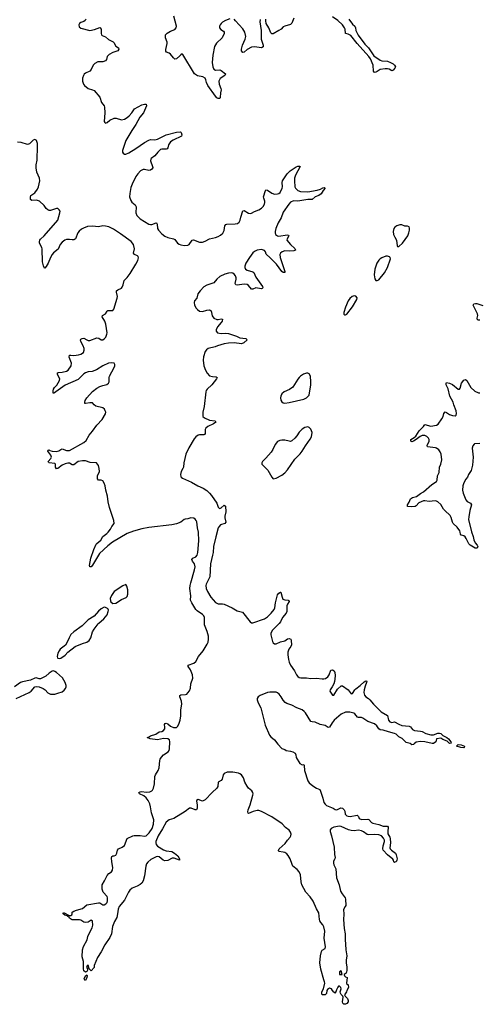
# Model space of a CAD drawing. Header units: inches. Extents: x 1771465 to 1971076, y 472029 to 643563.
# Tile 103 of 127: x 1882281 to 1888643, y 594737 to 608361. Entities that reach past the tile are written whole.
import ezdxf

# ---------------------------------------------------------------- set-up
doc = ezdxf.new("R2010")
doc.units = ezdxf.units.IN
doc.header["$MEASUREMENT"] = 0
doc.layers.add('B8589', color=7, linetype='Continuous')
doc.layers.add('B8680', color=7, linetype='Continuous')

msp = doc.modelspace()

# ---------------------------------------------------------------- linework, layer by layer
at = {"layer": 'B8589', "color": 6}
for points, elevation in [([(1883175, 600000), (1883148, 599972), (1883032, 599890), (1882990, 599853), (1882964, 599810), (1882943, 599757), (1882914, 599706), (1882843, 599650), (1882827, 599630), (1882810, 599598), (1882800, 599550), (1882806, 599530), (1882810, 599525), (1882830, 599522), (1882850, 599526), (1882910, 599569), (1882949, 599611), (1883051, 599689), (1883150, 599730), (1883212, 599748), (1883245, 599770), (1883265, 599810), (1883287, 599890), (1883311, 599929), (1883369, 600000)], 400), ([(1885870, 600000), (1885793, 599930), (1885777, 599910), (1885757, 599870), (1885756, 599850), (1885779, 599759), (1885790, 599738), (1885810, 599724), (1885830, 599724), (1885890, 599752), (1885950, 599766), (1885990, 599796), (1886010, 599800), (1886033, 599790), (1886038, 599770), (1886042, 599710), (1886035, 599690), (1886005, 599650), (1885994, 599610), (1885993, 599573), (1886002, 599510), (1886013, 599470), (1886030, 599430), (1886086, 599350), (1886114, 599294), (1886130, 599274), (1886150, 599260), (1886173, 599253), (1886250, 599254), (1886310, 599245), (1886390, 599251), (1886470, 599239), (1886490, 599240), (1886513, 599247), (1886544, 599270), (1886563, 599297), (1886590, 599362), (1886610, 599367), (1886633, 599353), (1886643, 599330), (1886647, 599287), (1886644, 599236), (1886638, 599202), (1886628, 599172), (1886608, 599132), (1886578, 599090), (1886572, 599070), (1886610, 599014), (1886630, 599014), (1886681, 599099), (1886730, 599145), (1886750, 599145), (1886829, 599089), (1886870, 599034), (1886890, 599039), (1886922, 599090), (1886936, 599104), (1886993, 599147), (1887050, 599201), (1887070, 599213), (1887085, 599210), (1887083, 599190), (1887062, 599138), (1887049, 599090), (1887044, 599050), (1887055, 599015), (1887070, 598992), (1887110, 598967), (1887129, 598950), (1887178, 598890), (1887285, 598785), (1887374, 598734), (1887384, 598670), (1887403, 598644), (1887430, 598638), (1887470, 598644), (1887530, 598611), (1887570, 598596), (1887670, 598585), (1887690, 598577), (1887718, 598538), (1887744, 598524), (1887830, 598517), (1887850, 598511), (1887904, 598484), (1887970, 598465), (1888010, 598465), (1888070, 598487), (1888090, 598488), (1888110, 598482), (1888137, 598457), (1888193, 598430), (1888216, 598410), (1888247, 598370), (1888251, 598349), (1888230, 598347), (1888197, 598377), (1888140, 598400), (1888110, 598419), (1888051, 598409), (1888040, 598370), (1888010, 598347), (1887990, 598344), (1887890, 598368), (1887827, 598373), (1887770, 598364), (1887739, 598341), (1887730, 598330), (1887710, 598328), (1887684, 598344), (1887630, 598360), (1887574, 598414), (1887530, 598436), (1887490, 598474), (1887470, 598486), (1887386, 598506), (1887310, 598529), (1887270, 598534), (1887250, 598547), (1887226, 598590), (1887190, 598619), (1887102, 598650), (1887030, 598697), (1887010, 598705), (1886970, 598705), (1886957, 598710), (1886918, 598758), (1886905, 598765), (1886850, 598778), (1886790, 598778), (1886730, 598750), (1886636, 598670), (1886607, 598633), (1886570, 598573), (1886550, 598569), (1886510, 598596), (1886439, 598610), (1886370, 598639), (1886330, 598644), (1886312, 598652), (1886238, 598770), (1886221, 598790), (1886190, 598810), (1886117, 598837), (1886050, 598874), (1885980, 598900), (1885954, 598914), (1885926, 598946), (1885901, 598990), (1885871, 599030), (1885848, 599048), (1885830, 599054), (1885790, 599057), (1885743, 599057), (1885710, 599052), (1885611, 599009), (1885582, 598990), (1885570, 598970), (1885570, 598950), (1885581, 598910), (1885618, 598838), (1885678, 598598), (1885740, 598460), (1885759, 598439), (1885810, 598396), (1885855, 598335), (1885910, 598275), (1885950, 598261), (1885970, 598247), (1886030, 598241), (1886062, 598230), (1886095, 598210), (1886103, 598190), (1886106, 598150), (1886160, 598070), (1886190, 598050), (1886213, 598053), (1886221, 598041), (1886222, 597970), (1886270, 597829), (1886290, 597801), (1886340, 597760), (1886390, 597730), (1886435, 597710), (1886447, 597687), (1886479, 597590), (1886490, 597530), (1886510, 597505), (1886530, 597490), (1886619, 597450), (1886650, 597431), (1886670, 597428), (1886725, 597455), (1886750, 597452), (1886772, 597430), (1886780, 597410), (1886787, 597367), (1886810, 597346), (1886830, 597339), (1886857, 597337), (1886950, 597355), (1886970, 597336), (1886981, 597310), (1887010, 597295), (1887098, 597298), (1887112, 597292), (1887150, 597253), (1887170, 597244), (1887250, 597226), (1887310, 597204), (1887370, 597203), (1887383, 597190), (1887376, 597130), (1887378, 597098), (1887406, 597050), (1887411, 597030), (1887412, 596970), (1887404, 596904), (1887410, 596890), (1887429, 596869), (1887481, 596830), (1887494, 596806), (1887505, 596750), (1887503, 596730), (1887492, 596710), (1887474, 596706), (1887470, 596698), (1887458, 596710), (1887455, 596730), (1887446, 596746), (1887370, 596804), (1887313, 596870), (1887308, 596890), (1887312, 596930), (1887330, 596990), (1887331, 597010), (1887317, 597037), (1887288, 597068), (1887250, 597081), (1887190, 597086), (1887110, 597081), (1887090, 597088), (1887042, 597122), (1887010, 597139), (1886970, 597145), (1886910, 597138), (1886870, 597140), (1886834, 597150), (1886730, 597198), (1886710, 597200), (1886629, 597190), (1886591, 597170), (1886577, 597150), (1886577, 597130), (1886598, 597070), (1886632, 596910), (1886639, 596810), (1886646, 596770), (1886642, 596750), (1886624, 596716), (1886623, 596690), (1886628, 596668), (1886656, 596610), (1886667, 596487), (1886703, 596390), (1886723, 596303), (1886744, 596264), (1886787, 596210), (1886793, 596190), (1886794, 596106), (1886788, 596090), (1886761, 596050), (1886766, 595986), (1886762, 595910), (1886774, 595786), (1886787, 595710), (1886785, 595630), (1886793, 595570), (1886794, 595490), (1886808, 595410), (1886799, 595350), (1886799, 595310), (1886810, 595250), (1886810, 595206), (1886802, 595170), (1886774, 595150), (1886774, 595146), (1886778, 595130), (1886790, 595118), (1886814, 595110), (1886806, 595030), (1886810, 595018), (1886826, 595006), (1886834, 594970), (1886810, 594928), (1886806, 594910), (1886779, 594870), (1886785, 594850), (1886818, 594818), (1886830, 594790), (1886829, 594770), (1886810, 594750), (1886790, 594739), (1886770, 594737), (1886753, 594753), (1886748, 594770), (1886758, 594838), (1886755, 594850), (1886732, 594872), (1886721, 594890), (1886718, 594910), (1886729, 594949), (1886728, 594968), (1886710, 594988), (1886693, 594987), (1886684, 594976), (1886664, 594936), (1886650, 594888), (1886642, 594902), (1886630, 594906), (1886610, 594928), (1886598, 594950), (1886570, 594959), (1886540, 594940), (1886534, 594926), (1886530, 594888), (1886511, 594869), (1886470, 594869), (1886462, 594890), (1886464, 594910), (1886488, 594952), (1886503, 595030), (1886501, 595050), (1886490, 595077), (1886450, 595224), (1886434, 595310), (1886445, 595410), (1886460, 595470), (1886470, 595485), (1886508, 595511), (1886516, 595530), (1886496, 595650), (1886506, 595750), (1886491, 595811), (1886478, 595838), (1886449, 595870), (1886437, 595890), (1886431, 595911), (1886421, 596001), (1886390, 596056), (1886345, 596165), (1886302, 596222), (1886242, 596290), (1886188, 596390), (1886176, 596430), (1886167, 596530), (1886150, 596570), (1886123, 596603), (1886064, 596650), (1886052, 596670), (1886026, 596750), (1885997, 596797), (1885978, 596818), (1885950, 596838), (1885930, 596844), (1885870, 596850), (1885863, 596863), (1885875, 596890), (1885957, 596963), (1885988, 597010), (1886023, 597050), (1886034, 597070), (1886037, 597090), (1886030, 597119), (1886010, 597145), (1885962, 597182), (1885914, 597234), (1885770, 597330), (1885630, 597404), (1885590, 597417), (1885570, 597418), (1885515, 597405), (1885450, 597375), (1885442, 597382), (1885438, 597398), (1885444, 597430), (1885470, 597496), (1885509, 597630), (1885512, 597650), (1885508, 597670), (1885493, 597690), (1885450, 597728), (1885430, 597755), (1885397, 597810), (1885377, 597870), (1885350, 597910), (1885330, 597927), (1885310, 597935), (1885233, 597947), (1885190, 597951), (1885151, 597949), (1885113, 597930), (1885098, 597910), (1885084, 597850), (1885070, 597834), (1885030, 597810), (1885022, 597750), (1885012, 597730), (1884945, 597670), (1884850, 597564), (1884810, 597549), (1884750, 597569), (1884730, 597558), (1884728, 597550), (1884738, 597498), (1884738, 597450), (1884730, 597426), (1884710, 597428), (1884655, 597450), (1884630, 597450), (1884570, 597404), (1884414, 597310), (1884350, 597289), (1884310, 597259), (1884257, 597163), (1884196, 597070), (1884167, 596990), (1884165, 596970), (1884169, 596950), (1884190, 596925), (1884270, 596876), (1884310, 596862), (1884387, 596850), (1884426, 596830), (1884470, 596790), (1884493, 596750), (1884491, 596730), (1884418, 596758), (1884390, 596760), (1884330, 596729), (1884290, 596721), (1884265, 596730), (1884210, 596779), (1884190, 596783), (1884170, 596779), (1884098, 596742), (1884054, 596706), (1884038, 596682), (1884026, 596650), (1884010, 596516), (1883990, 596445), (1883970, 596413), (1883950, 596394), (1883908, 596370), (1883838, 596342), (1883804, 596316), (1883786, 596290), (1883770, 596250), (1883730, 596178), (1883658, 596090), (1883645, 596055), (1883636, 595990), (1883624, 595936), (1883595, 595885), (1883567, 595813), (1883550, 595711), (1883530, 595662), (1883459, 595561), (1883410, 595462), (1883357, 595383), (1883312, 595272), (1883310, 595246), (1883270, 595198), (1883242, 595230), (1883230, 595278), (1883214, 595270), (1883207, 595250), (1883221, 595230), (1883219, 595210), (1883210, 595189), (1883190, 595181), (1883170, 595199), (1883163, 595230), (1883165, 595330), (1883147, 595393), (1883150, 595490), (1883165, 595535), (1883215, 595630), (1883226, 595674), (1883255, 595745), (1883285, 595795), (1883294, 595830), (1883290, 595886), (1883270, 595899), (1883230, 595875), (1883190, 595868), (1883170, 595875), (1883130, 595901), (1883110, 595906), (1883010, 595906), (1882998, 595910), (1882970, 595930), (1882964, 595944), (1882949, 595950), (1882948, 595968), (1882938, 595962), (1882904, 595970), (1882881, 595990), (1882881, 595999), (1882890, 596007), (1882965, 595965), (1882990, 595966), (1883003, 595977), (1883009, 595990), (1883009, 596010), (1883030, 596025), (1883070, 596041), (1883150, 596061), (1883210, 596112), (1883370, 596143), (1883390, 596139), (1883433, 596113), (1883450, 596112), (1883475, 596125), (1883492, 596148), (1883499, 596170), (1883498, 596210), (1883490, 596231), (1883435, 596290), (1883422, 596330), (1883421, 596370), (1883425, 596390), (1883456, 596444), (1883490, 596519), (1883514, 596546), (1883550, 596570), (1883565, 596595), (1883572, 596630), (1883555, 596710), (1883554, 596766), (1883559, 596781), (1883569, 596790), (1883590, 596792), (1883610, 596802), (1883625, 596830), (1883634, 596870), (1883647, 596890), (1883702, 596910), (1883730, 596935), (1883743, 596957), (1883759, 597010), (1883771, 597030), (1883846, 597070), (1883865, 597075), (1883950, 597072), (1884010, 597062), (1884030, 597068), (1884072, 597108), (1884115, 597170), (1884133, 597230), (1884136, 597290), (1884107, 597387), (1884093, 597470), (1884081, 597510), (1884059, 597559), (1884032, 597592), (1884000, 597620), (1883941, 597650), (1883930, 597670), (1883950, 597678), (1883970, 597680), (1884030, 597674), (1884082, 597678), (1884110, 597689), (1884119, 597701), (1884132, 597728), (1884149, 597789), (1884152, 597890), (1884160, 597910), (1884200, 597970), (1884213, 598007), (1884220, 598110), (1884227, 598130), (1884242, 598158), (1884270, 598190), (1884338, 598230), (1884352, 598248), (1884356, 598270), (1884360, 598370), (1884355, 598395), (1884330, 598410), (1884270, 598413), (1884190, 598396), (1884089, 598410), (1884044, 598430), (1884065, 598435), (1884091, 598450), (1884164, 598476), (1884210, 598506), (1884250, 598513), (1884270, 598524), (1884290, 598550), (1884292, 598572), (1884287, 598610), (1884297, 598623), (1884310, 598626), (1884330, 598617), (1884370, 598586), (1884410, 598567), (1884450, 598568), (1884470, 598584), (1884490, 598629), (1884501, 598670), (1884510, 598730), (1884512, 598810), (1884526, 598890), (1884520, 598930), (1884498, 598990), (1884499, 599010), (1884510, 599017), (1884578, 599022), (1884594, 599030), (1884610, 599048), (1884630, 599076), (1884645, 599110), (1884651, 599170), (1884678, 599250), (1884675, 599295), (1884644, 599364), (1884612, 599410), (1884615, 599430), (1884690, 599457), (1884720, 599480), (1884756, 599550), (1884820, 599630), (1884878, 599722), (1884890, 599750), (1884896, 599790), (1884893, 599830), (1884877, 599897), (1884839, 599990), (1884839, 600000)], 300), ([(1882233, 598967), (1882412, 599050), (1882442, 599070), (1882490, 599128), (1882510, 599134), (1882550, 599129), (1882608, 599108), (1882633, 599090), (1882670, 599045), (1882710, 599030), (1882770, 599030), (1882810, 599040), (1882870, 599062), (1882896, 599084), (1882914, 599106), (1882924, 599130), (1882924, 599150), (1882913, 599190), (1882873, 599253), (1882790, 599327), (1882770, 599343), (1882750, 599350), (1882730, 599345), (1882690, 599320), (1882641, 599279), (1882570, 599242), (1882550, 599240), (1882510, 599254), (1882490, 599251), (1882430, 599223), (1882319, 599201), (1882294, 599190), (1882208, 599130)], 400)]:
    msp.add_lwpolyline(points, dxfattribs=dict(at, elevation=elevation))
at = {"layer": 'B8589', "color": 6, "elevation": 300}
for points in [[(1888430, 598288), (1888389, 598290), (1888328, 598310), (1888348, 598330), (1888390, 598328), (1888437, 598310), (1888435, 598290)], [(1883190, 595067), (1883182, 595070), (1883174, 595090), (1883190, 595131), (1883210, 595145), (1883216, 595130), (1883213, 595110)], [(1886730, 595198), (1886710, 595186), (1886708, 595150), (1886730, 595148), (1886746, 595150)]]:
    msp.add_lwpolyline(points, close=True, dxfattribs=at)
at = {"layer": 'B8680', "color": 6}
for points, elevation in [([(1883197, 608370), (1883189, 608351), (1883170, 608336), (1883130, 608322), (1883110, 608310), (1883100, 608290), (1883104, 608264), (1883130, 608243), (1883250, 608210), (1883316, 608224), (1883390, 608253), (1883397, 608250), (1883409, 608229), (1883410, 608170), (1883413, 608153), (1883422, 608142), (1883470, 608123), (1883510, 608089), (1883573, 608054), (1883584, 608044), (1883610, 607996), (1883647, 607970), (1883653, 607953), (1883638, 607930), (1883570, 607908), (1883521, 607879), (1883494, 607850), (1883482, 607810), (1883469, 607790), (1883430, 607778), (1883364, 607776), (1883323, 607757), (1883298, 607730), (1883269, 607670), (1883252, 607650), (1883190, 607620), (1883174, 607606), (1883164, 607590), (1883151, 607550), (1883151, 607510), (1883166, 607470), (1883179, 607450), (1883230, 607411), (1883290, 607391), (1883310, 607379), (1883391, 607290), (1883416, 607216), (1883450, 607170), (1883456, 607150), (1883460, 607070), (1883449, 606950), (1883458, 606938), (1883470, 606930), (1883490, 606940), (1883530, 606972), (1883590, 606998), (1883618, 606998), (1883690, 606976), (1883730, 606985), (1883770, 607008), (1883796, 607030), (1883832, 607070), (1883871, 607129), (1883970, 607181), (1884010, 607194), (1884034, 607190), (1884035, 607170), (1883994, 607070), (1883946, 607010), (1883891, 606909), (1883832, 606830), (1883750, 606690), (1883706, 606550), (1883705, 606530), (1883712, 606512), (1883730, 606501), (1883750, 606501), (1883790, 606517), (1883890, 606579), (1884010, 606662), (1884070, 606696), (1884090, 606701), (1884150, 606698), (1884190, 606708), (1884310, 606769), (1884450, 606805), (1884509, 606809), (1884518, 606798), (1884526, 606770), (1884520, 606750), (1884404, 606696), (1884369, 606671), (1884342, 606630), (1884334, 606590), (1884324, 606576), (1884311, 606569), (1884250, 606569), (1884230, 606563), (1884192, 606530), (1884150, 606478), (1884101, 606439), (1884095, 606430), (1884090, 606410), (1884121, 606330), (1884122, 606318), (1884122, 606310), (1884109, 606291), (1884090, 606279), (1884070, 606275), (1884010, 606287), (1883990, 606286), (1883952, 606268), (1883915, 606230), (1883888, 606190), (1883836, 606084), (1883822, 606038), (1883805, 605955), (1883803, 605910), (1883818, 605858), (1883835, 605835), (1883879, 605799), (1883895, 605770), (1883889, 605690), (1883905, 605650), (1883950, 605604), (1884070, 605530), (1884090, 605525), (1884110, 605527), (1884170, 605552), (1884175, 605550), (1884186, 605530), (1884191, 605471), (1884203, 605450), (1884250, 605399), (1884290, 605367), (1884330, 605346), (1884410, 605330), (1884430, 605318), (1884466, 605270), (1884490, 605253), (1884510, 605244), (1884562, 605238), (1884610, 605242), (1884629, 605251), (1884670, 605310), (1884686, 605314), (1884770, 605281), (1884810, 605282), (1884850, 605295), (1884910, 605328), (1884990, 605346), (1885030, 605361), (1885061, 605379), (1885092, 605409), (1885110, 605445), (1885123, 605510), (1885134, 605526), (1885149, 605531), (1885265, 605535), (1885297, 605543), (1885321, 605559), (1885335, 605585), (1885341, 605630), (1885370, 605716), (1885390, 605720), (1885450, 605682), (1885470, 605680), (1885490, 605685), (1885531, 605709), (1885590, 605728), (1885630, 605754), (1885650, 605775), (1885671, 605810), (1885675, 605830), (1885673, 605850), (1885659, 605890), (1885658, 605910), (1885683, 605997), (1885690, 606007), (1885710, 606001), (1885770, 605961), (1885808, 605948), (1885850, 605951), (1885870, 605958), (1885886, 605970), (1885914, 606030), (1885917, 606050), (1885914, 606110), (1885920, 606130), (1885982, 606230), (1886026, 606270), (1886110, 606325), (1886130, 606333), (1886156, 606336), (1886163, 606330), (1886099, 606210), (1886086, 606170), (1886083, 606130), (1886090, 606050), (1886098, 606030), (1886130, 605996), (1886170, 605985), (1886270, 605979), (1886398, 606002), (1886443, 606017), (1886476, 606036), (1886497, 606037), (1886510, 606030), (1886483, 605997), (1886455, 605950), (1886422, 605930), (1886372, 605908), (1886330, 605873), (1886270, 605871), (1886132, 605852), (1886070, 605853), (1886030, 605835), (1886005, 605810), (1885930, 605696), (1885901, 605619), (1885859, 605550), (1885827, 605470), (1885817, 605430), (1885816, 605410), (1885823, 605390), (1885849, 605369), (1885870, 605366), (1885985, 605385), (1886000, 605380), (1886007, 605370), (1885982, 605330), (1885981, 605310), (1886030, 605250), (1886090, 605195), (1886101, 605170), (1886078, 605162), (1886010, 605158), (1885950, 605163), (1885915, 605150), (1885891, 605129), (1885884, 605110), (1885885, 605070), (1885950, 604876), (1885950, 604861), (1885930, 604862), (1885910, 604878), (1885836, 604976), (1885750, 605068), (1885695, 605115), (1885682, 605150), (1885668, 605168), (1885630, 605180), (1885569, 605171), (1885530, 605153), (1885510, 605135), (1885460, 605070), (1885412, 604990), (1885399, 604950), (1885399, 604930), (1885407, 604910), (1885430, 604893), (1885510, 604870), (1885521, 604861), (1885550, 604797), (1885642, 604670), (1885648, 604650), (1885639, 604641), (1885623, 604637), (1885550, 604649), (1885510, 604633), (1885490, 604631), (1885450, 604683), (1885430, 604695), (1885390, 604700), (1885290, 604687), (1885272, 604692), (1885265, 604710), (1885278, 604770), (1885278, 604790), (1885270, 604819), (1885250, 604841), (1885230, 604853), (1885210, 604857), (1885170, 604856), (1885119, 604841), (1885052, 604808), (1885009, 604771), (1884970, 604719), (1884871, 604689), (1884830, 604663), (1884779, 604610), (1884748, 604570), (1884733, 604510), (1884702, 604470), (1884694, 604450), (1884703, 604410), (1884723, 604370), (1884741, 604350), (1884770, 604329), (1884810, 604321), (1884870, 604342), (1884910, 604346), (1884931, 604331), (1884945, 604265), (1884969, 604229), (1885010, 604213), (1885030, 604213), (1885070, 604222), (1885090, 604216), (1885084, 604190), (1885072, 604170), (1885021, 604110), (1885000, 604070), (1885001, 604050), (1885021, 604030), (1885070, 604020), (1885130, 604024), (1885170, 604019), (1885281, 603981), (1885330, 603960), (1885410, 603950), (1885428, 603930), (1885384, 603890), (1885350, 603875), (1885250, 603888), (1885170, 603886), (1885110, 603877), (1885020, 603850), (1884986, 603834), (1884889, 603811), (1884865, 603795), (1884849, 603771), (1884826, 603694), (1884821, 603650), (1884831, 603571), (1884853, 603513), (1884875, 603470), (1884910, 603435), (1884950, 603422), (1884999, 603419), (1885013, 603410), (1885004, 603390), (1884943, 603310), (1884878, 603250), (1884863, 603230), (1884857, 603210), (1884835, 603010), (1884818, 602930), (1884814, 602890), (1884818, 602870), (1884839, 602850), (1884910, 602821), (1884989, 602809), (1884994, 602790), (1884966, 602770), (1884887, 602733), (1884859, 602710), (1884848, 602690), (1884847, 602633), (1884838, 602622), (1884830, 602617), (1884770, 602618), (1884750, 602610), (1884720, 602590), (1884697, 602563), (1884623, 602437), (1884580, 602350), (1884551, 602230), (1884548, 602170), (1884541, 602150), (1884518, 602110), (1884505, 602070), (1884510, 602042), (1884517, 602030), (1884536, 602016), (1884660, 601960), (1884749, 601910), (1884821, 601881), (1884870, 601848), (1884910, 601810), (1884937, 601777), (1885010, 601670), (1885030, 601615), (1885041, 601601), (1885050, 601596), (1885070, 601608), (1885110, 601642), (1885131, 601631), (1885136, 601550), (1885122, 601490), (1885121, 601470), (1885135, 601410), (1885119, 601390), (1885063, 601370), (1885040, 601350), (1885029, 601331), (1884995, 601205), (1884966, 601070), (1884961, 600990), (1884949, 600950), (1884924, 600830), (1884912, 600650), (1884864, 600550), (1884859, 600530), (1884862, 600490), (1884880, 600450), (1884927, 600370), (1884990, 600298), (1885030, 600278), (1885090, 600277), (1885110, 600272), (1885222, 600222), (1885290, 600182), (1885364, 600164), (1885470, 600029), (1885490, 600016), (1885510, 600014), (1885670, 600073), (1885710, 600098), (1885762, 600150), (1885802, 600198), (1885815, 600225), (1885823, 600290), (1885850, 600405), (1885870, 600428), (1885890, 600442), (1885898, 600438), (1885912, 600370), (1885925, 600345), (1885950, 600334), (1885997, 600330), (1886005, 600325), (1886010, 600310), (1885986, 600274), (1885979, 600250), (1885977, 600170), (1885969, 600150), (1885917, 600090), (1885892, 600030), (1885875, 600005), (1885870, 600000)], 300), ([(1885190, 608374), (1885130, 608350), (1885090, 608327), (1885070, 608310), (1885056, 608290), (1885048, 608270), (1885048, 608250), (1885065, 608225), (1885102, 608202), (1885110, 608190), (1885112, 608170), (1885086, 608110), (1885005, 608035), (1884977, 607990), (1884955, 607870), (1884947, 607770), (1884954, 607710), (1884970, 607675), (1884990, 607664), (1885050, 607667), (1885070, 607657), (1885129, 607610), (1885120, 607590), (1885054, 607546), (1885036, 607510), (1885040, 607470), (1885067, 607410), (1885068, 607390), (1885060, 607350), (1885056, 607284), (1885050, 607269), (1885030, 607270), (1885010, 607281), (1884990, 607305), (1884885, 607450), (1884865, 607490), (1884859, 607530), (1884850, 607550), (1884816, 607570), (1884742, 607582), (1884702, 607610), (1884540, 607880), (1884530, 607889), (1884510, 607876), (1884499, 607861), (1884450, 607820), (1884430, 607816), (1884410, 607831), (1884370, 607883), (1884350, 607896), (1884312, 607910), (1884304, 607924), (1884302, 607950), (1884324, 608030), (1884324, 608050), (1884299, 608110), (1884298, 608150), (1884324, 608176), (1884370, 608200), (1884430, 608224), (1884447, 608250), (1884450, 608270), (1884416, 608410)], 300), ([(1885610, 608364), (1885607, 608330), (1885623, 608210), (1885622, 608110), (1885625, 608090), (1885653, 608010), (1885650, 607985), (1885630, 607971), (1885530, 607985), (1885490, 607980), (1885432, 607948), (1885390, 607912), (1885370, 607906), (1885351, 607930), (1885350, 607951), (1885367, 608010), (1885403, 608090), (1885410, 608130), (1885396, 608190), (1885370, 608234), (1885270, 608347), (1885250, 608366)], 300), ([(1886077, 608383), (1886048, 608312), (1886030, 608293), (1885949, 608271), (1885930, 608260), (1885899, 608230), (1885870, 608211), (1885790, 608165), (1885770, 608164), (1885758, 608178), (1885730, 608247), (1885695, 608310), (1885687, 608347), (1885688, 608370)], 300), ([(1886839, 608370), (1886890, 608299), (1886919, 608270), (1886927, 608250), (1886932, 608210), (1886965, 608145), (1887060, 608021), (1887111, 607971), (1887183, 607863), (1887270, 607799), (1887292, 607792), (1887370, 607787), (1887415, 607770), (1887451, 607750), (1887471, 607730), (1887483, 607710), (1887473, 607690), (1887450, 607661), (1887430, 607654), (1887395, 607675), (1887370, 607681), (1887342, 607682), (1887270, 607671), (1887230, 607642), (1887210, 607633), (1887190, 607632), (1887180, 607650), (1887172, 607730), (1887138, 607818), (1887114, 607854), (1886950, 608030), (1886863, 608143), (1886830, 608163), (1886791, 608171), (1886785, 608230), (1886778, 608250), (1886749, 608290), (1886683, 608350), (1886610, 608401)], 300), ([(1884839, 600000), (1884841, 600090), (1884831, 600110), (1884810, 600130), (1884740, 600180), (1884721, 600201), (1884662, 600290), (1884646, 600330), (1884648, 600390), (1884637, 600490), (1884640, 600530), (1884648, 600570), (1884703, 600750), (1884711, 600790), (1884703, 600830), (1884673, 600870), (1884664, 600890), (1884678, 600910), (1884718, 600930), (1884736, 600950), (1884745, 600990), (1884759, 601150), (1884755, 601270), (1884741, 601330), (1884731, 601411), (1884725, 601430), (1884712, 601450), (1884690, 601463), (1884650, 601467), (1884610, 601454), (1884570, 601450), (1884556, 601444), (1884510, 601407), (1884450, 601386), (1884388, 601372), (1884070, 601334), (1883970, 601317), (1883855, 601285), (1883770, 601251), (1883568, 601132), (1883500, 601080), (1883387, 600973), (1883290, 600815), (1883270, 600792), (1883250, 600789), (1883249, 600809), (1883265, 600910), (1883307, 601030), (1883338, 601102), (1883347, 601113), (1883403, 601157), (1883432, 601210), (1883489, 601250), (1883507, 601270), (1883539, 601310), (1883559, 601350), (1883591, 601390), (1883586, 601430), (1883524, 601610), (1883507, 601690), (1883498, 601770), (1883473, 601850), (1883463, 601910), (1883450, 601950), (1883430, 601978), (1883410, 601988), (1883370, 601989), (1883357, 602010), (1883358, 602050), (1883384, 602110), (1883381, 602150), (1883370, 602192), (1883345, 602230), (1883256, 602236), (1883190, 602256), (1883150, 602258), (1883090, 602246), (1883030, 602200), (1883010, 602200), (1882970, 602223), (1882950, 602224), (1882910, 602216), (1882870, 602195), (1882810, 602149), (1882790, 602144), (1882777, 602170), (1882775, 602210), (1882770, 602218), (1882688, 602230), (1882679, 602239), (1882677, 602250), (1882712, 602288), (1882722, 602310), (1882714, 602334), (1882673, 602390), (1882675, 602405), (1882690, 602410), (1882700, 602400), (1882730, 602390), (1882790, 602388), (1882824, 602396), (1882850, 602415), (1882870, 602423), (1882930, 602398), (1882970, 602398), (1883168, 602510), (1883200, 602540), (1883243, 602610), (1883291, 602669), (1883348, 602750), (1883424, 602830), (1883471, 602909), (1883473, 602930), (1883466, 602950), (1883453, 602973), (1883431, 602991), (1883335, 603015), (1883314, 603030), (1883290, 603058), (1883250, 603061), (1883190, 603048), (1883185, 603050), (1883181, 603070), (1883187, 603090), (1883213, 603130), (1883290, 603216), (1883350, 603262), (1883390, 603286), (1883430, 603300), (1883487, 603313), (1883510, 603330), (1883520, 603350), (1883520, 603410), (1883525, 603430), (1883590, 603548), (1883597, 603570), (1883599, 603590), (1883588, 603608), (1883550, 603614), (1883510, 603607), (1883430, 603570), (1883346, 603514), (1883285, 603495), (1883230, 603487), (1883190, 603474), (1883170, 603460), (1883090, 603382), (1882910, 603303), (1882750, 603190), (1882743, 603203), (1882746, 603226), (1882751, 603250), (1882763, 603270), (1882794, 603306), (1882831, 603370), (1882835, 603390), (1882806, 603450), (1882807, 603473), (1882820, 603480), (1882870, 603483), (1882930, 603497), (1882951, 603510), (1882993, 603570), (1882999, 603610), (1882968, 603690), (1882970, 603717), (1882990, 603721), (1883030, 603716), (1883096, 603724), (1883130, 603733), (1883164, 603756), (1883174, 603786), (1883172, 603810), (1883160, 603850), (1883129, 603910), (1883124, 603930), (1883130, 603939), (1883148, 603952), (1883170, 603956), (1883210, 603929), (1883230, 603922), (1883250, 603923), (1883350, 603958), (1883375, 603955), (1883410, 603931), (1883430, 603931), (1883450, 603943), (1883473, 603970), (1883488, 604010), (1883490, 604030), (1883476, 604150), (1883459, 604190), (1883422, 604250), (1883427, 604270), (1883468, 604292), (1883491, 604329), (1883503, 604337), (1883570, 604337), (1883585, 604355), (1883630, 604510), (1883633, 604530), (1883621, 604590), (1883623, 604610), (1883638, 604622), (1883690, 604647), (1883700, 604660), (1883714, 604690), (1883729, 604751), (1883770, 604793), (1883812, 604850), (1883890, 604976), (1883918, 605030), (1883927, 605067), (1883923, 605083), (1883910, 605095), (1883870, 605110), (1883857, 605130), (1883870, 605190), (1883856, 605250), (1883825, 605290), (1883679, 605399), (1883582, 605462), (1883514, 605494), (1883470, 605506), (1883431, 605509), (1883370, 605494), (1883290, 605502), (1883222, 605498), (1883163, 605477), (1883138, 605462), (1883106, 605434), (1883086, 605410), (1883052, 605330), (1883040, 605320), (1883030, 605314), (1883010, 605313), (1882970, 605320), (1882930, 605318), (1882908, 605310), (1882870, 605283), (1882843, 605250), (1882816, 605184), (1882750, 605133), (1882730, 605110), (1882706, 605070), (1882676, 604990), (1882650, 604944), (1882630, 604921), (1882625, 604925), (1882610, 604954), (1882598, 605010), (1882593, 605190), (1882588, 605210), (1882556, 605270), (1882554, 605290), (1882560, 605310), (1882570, 605323), (1882621, 605370), (1882810, 605589), (1882839, 605690), (1882840, 605710), (1882830, 605732), (1882810, 605747), (1882790, 605750), (1882710, 605723), (1882690, 605722), (1882670, 605729), (1882650, 605747), (1882618, 605790), (1882556, 605850), (1882530, 605860), (1882510, 605862), (1882450, 605859), (1882433, 605874), (1882430, 605910), (1882437, 605930), (1882490, 605965), (1882530, 606016), (1882544, 606050), (1882559, 606130), (1882555, 606170), (1882520, 606250), (1882511, 606310), (1882509, 606351), (1882525, 606415), (1882529, 606610), (1882528, 606650), (1882514, 606690), (1882510, 606696), (1882490, 606701), (1882470, 606693), (1882417, 606643), (1882390, 606632), (1882302, 606662), (1882250, 606667)], 300), ([(1888650, 604205), (1888630, 604203), (1888616, 604210), (1888613, 604230), (1888623, 604270), (1888620, 604290), (1888560, 604410), (1888568, 604430), (1888590, 604435), (1888610, 604434), (1888690, 604405)], 300), ([(1888650, 602496), (1888578, 602490), (1888570, 602487), (1888554, 602466), (1888546, 602430), (1888559, 602310), (1888550, 602195), (1888530, 602121), (1888495, 602070), (1888479, 602030), (1888456, 602004), (1888427, 601953), (1888417, 601910), (1888411, 601850), (1888418, 601810), (1888456, 601716), (1888476, 601696), (1888521, 601670), (1888533, 601650), (1888510, 601570), (1888496, 601484), (1888494, 601446), (1888534, 601274), (1888556, 601210), (1888565, 601165), (1888584, 601124), (1888615, 601090), (1888622, 601070), (1888615, 601050), (1888585, 601050), (1888518, 601090), (1888500, 601110), (1888463, 601183), (1888446, 601206), (1888430, 601220), (1888390, 601230), (1888382, 601242), (1888379, 601270), (1888372, 601290), (1888338, 601338), (1888281, 601390), (1888270, 601407), (1888254, 601474), (1888241, 601501), (1888164, 601570), (1888147, 601590), (1888110, 601653), (1888071, 601690), (1888050, 601700), (1888030, 601703), (1887950, 601692), (1887890, 601704), (1887870, 601702), (1887805, 601675), (1887770, 601634), (1887754, 601626), (1887701, 601621), (1887647, 601627), (1887650, 601650), (1887673, 601687), (1887690, 601730), (1887717, 601750), (1887775, 601765), (1887830, 601805), (1887872, 601828), (1887988, 601930), (1888050, 601970), (1888059, 601990), (1888066, 602050), (1888086, 602094), (1888091, 602170), (1888109, 602211), (1888122, 602270), (1888116, 602350), (1888103, 602383), (1888082, 602410), (1888052, 602430), (1888035, 602435), (1887926, 602450), (1887919, 602470), (1887947, 602530), (1887948, 602550), (1887939, 602570), (1887915, 602595), (1887887, 602607), (1887850, 602606), (1887825, 602595), (1887770, 602550), (1887730, 602527), (1887710, 602521), (1887693, 602530), (1887696, 602550), (1887742, 602578), (1887763, 602597), (1887810, 602673), (1887869, 602730), (1887890, 602758), (1887970, 602738), (1888050, 602750), (1888075, 602765), (1888123, 602837), (1888141, 602870), (1888154, 602910), (1888170, 602933), (1888190, 602928), (1888230, 602899), (1888270, 602882), (1888310, 602878), (1888322, 602890), (1888328, 602912), (1888321, 602950), (1888290, 603030), (1888279, 603070), (1888237, 603150), (1888212, 603252), (1888185, 603310), (1888184, 603330), (1888190, 603342), (1888230, 603332), (1888270, 603314), (1888350, 603249), (1888370, 603248), (1888378, 603262), (1888395, 603330), (1888430, 603373), (1888450, 603381), (1888470, 603370), (1888527, 603270), (1888583, 603223), (1888630, 603199), (1888650, 603196)], 300), ([(1883369, 600000), (1883377, 600010), (1883444, 600070), (1883492, 600128), (1883508, 600170), (1883510, 600190), (1883505, 600205), (1883496, 600216), (1883470, 600229), (1883450, 600230), (1883410, 600208), (1883370, 600175), (1883311, 600109), (1883230, 600057), (1883175, 600000)], 400)]:
    msp.add_lwpolyline(points, dxfattribs=dict(at, elevation=elevation))
at = {"layer": 'B8680', "color": 6, "elevation": 400}
for points in [[(1887545, 605524), (1887499, 605510), (1887475, 605490), (1887459, 605470), (1887449, 605430), (1887456, 605390), (1887473, 605350), (1887497, 605310), (1887505, 605230), (1887510, 605222), (1887530, 605225), (1887579, 605270), (1887653, 605370), (1887669, 605410), (1887677, 605450), (1887677, 605477), (1887670, 605495), (1887650, 605502), (1887610, 605502), (1887570, 605522)], [(1887370, 605090), (1887350, 605088), (1887292, 605068), (1887270, 605054), (1887250, 605032), (1887223, 604990), (1887199, 604910), (1887189, 604829), (1887197, 604777), (1887210, 604751), (1887230, 604751), (1887250, 604762), (1887330, 604858), (1887373, 604930), (1887414, 605050), (1887411, 605071), (1887401, 605081)], [(1886910, 604539), (1886882, 604530), (1886850, 604502), (1886829, 604470), (1886790, 604381), (1886769, 604309), (1886770, 604285), (1886779, 604279), (1886790, 604276), (1886810, 604286), (1886890, 604388), (1886946, 604490), (1886951, 604511), (1886934, 604534)], [(1886250, 603470), (1886210, 603454), (1886170, 603428), (1886150, 603412), (1886130, 603386), (1886063, 603277), (1886017, 603243), (1885942, 603210), (1885910, 603182), (1885895, 603150), (1885893, 603130), (1885898, 603098), (1885910, 603075), (1885930, 603061), (1885950, 603057), (1886010, 603064), (1886215, 603110), (1886251, 603129), (1886290, 603166), (1886310, 603310), (1886311, 603350), (1886308, 603428), (1886290, 603459), (1886270, 603469)], [(1886270, 602727), (1886250, 602725), (1886230, 602718), (1886190, 602693), (1886150, 602655), (1886117, 602603), (1886091, 602570), (1886050, 602533), (1886030, 602526), (1886010, 602527), (1885950, 602541), (1885910, 602543), (1885882, 602538), (1885850, 602525), (1885816, 602484), (1885784, 602416), (1885761, 602379), (1885690, 602293), (1885643, 602250), (1885631, 602230), (1885635, 602210), (1885718, 602130), (1885770, 602031), (1885790, 602007), (1885830, 602019), (1885910, 602059), (1885950, 602089), (1885990, 602133), (1886090, 602281), (1886164, 602356), (1886190, 602389), (1886236, 602464), (1886304, 602556), (1886322, 602590), (1886330, 602650), (1886310, 602697), (1886290, 602719)], [(1883750, 600548), (1883710, 600529), (1883590, 600448), (1883550, 600394), (1883534, 600350), (1883538, 600318), (1883544, 600304), (1883570, 600281), (1883610, 600286), (1883690, 600339), (1883755, 600365), (1883770, 600378), (1883777, 600410), (1883776, 600470), (1883765, 600525)]]:
    msp.add_lwpolyline(points, close=True, dxfattribs=at)

doc.saveas('drawing.dxf')
